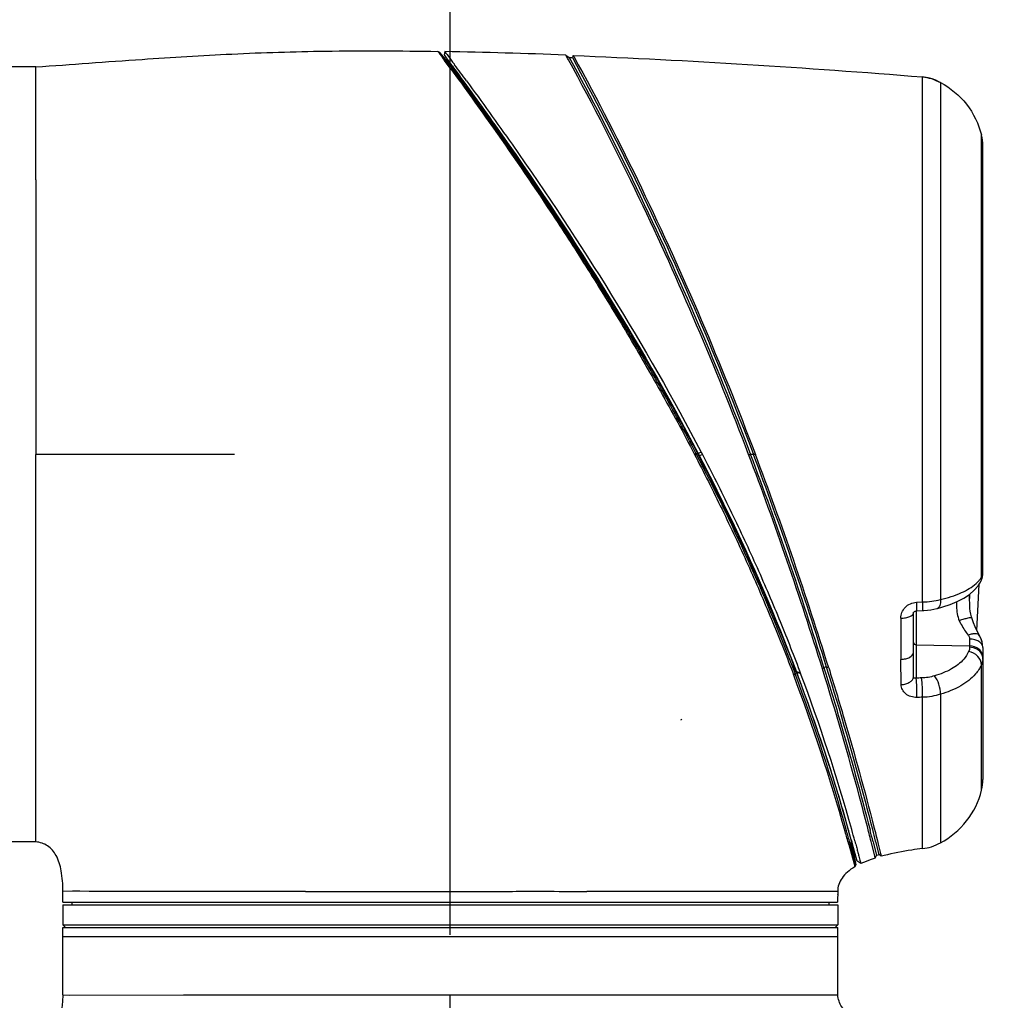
# Model space of a CAD drawing. Header units: millimetres. Extents: x 11 to 407, y 12 to 285.
# Tile 18 of 29: x 145 to 161, y 194 to 210. Entities that reach past the tile are written whole.
import ezdxf

# ---------------------------------------------------------------- set-up
doc = ezdxf.new("R2010")
doc.units = ezdxf.units.MM
doc.header["$LTSCALE"] = 23.1
doc.layers.get('0').update_dxf_attribs({"linetype": 'CONTINUOUS'})
doc.layers.add('02___PRT_ALL_AXES', color=7, linetype='CONTINUOUS')
doc.layers.add('06___PRT_ALL_SURFS', color=7, linetype='CONTINUOUS')
doc.styles.get("Standard").update_dxf_attribs({"font": 'txt', "width": 0.8})
doc.dimstyles.new('DIMSTYLE_1', dxfattribs={"dimtxt": 2.5, "dimasz": 2.5, "dimexe": 1, "dimexo": 1, "dimtad": 1, "dimlfac": 6.666667, "dimzin": 0, "dimdsep": 46, "dimtxsty": 'Standard', "dimblk": '_FILLED', "dimblk1": '_FILLED', "dimblk2": '_FILLED', "dimcen": 0.09, "dimadec": 0, "dimazin": 0, "dimtp": 0.01, "dimtm": 0.01, "dimtfac": 1, "dimtofl": 0, "dimtmove": 0, "dimatfit": 3, "dimldrblk": '_FILLED', "dimfxl": 0, "dimtolj": 1, "dimtzin": 0, "dimarcsym": 0})

# ---------------------------------------------------------------- blocks, each defined once
blk = doc.blocks.new('_FILLED')
at = {"color": 0, "linetype": 'ByBlock'}
blk.add_solid([(0, 0), (-1, 0.2), (-1, -0.2)], dxfattribs=at)
blk = doc.blocks.new('*D2')
at = {"color": 2, "linetype": 'Continuous'}
for p, q in [((151.918, 194.857), (151.918, 220.319)), ((167.818, 194.857), (167.818, 220.319)), ((151.918, 219.319), (159.868, 219.319)), ((167.818, 219.319), (159.868, 219.319))]:
    blk.add_line(p, q, dxfattribs=at)
at = {"color": 2, "linetype": 'Continuous', "xscale": 2.5, "yscale": 2.5, "zscale": 2.5, "rotation": 180}
blk.add_blockref('_FILLED', (151.918, 219.319), dxfattribs=at)
at = {"color": 2, "linetype": 'Continuous', "xscale": 2.5, "yscale": 2.5, "zscale": 2.5}
blk.add_blockref('_FILLED', (167.818, 219.319), dxfattribs=at)
blk = doc.blocks.new('*D3')
at = {"color": 2, "linetype": 'Continuous'}
for p, q in [((134.946, 208.401), (134.946, 227.21)), ((151.918, 194.857), (151.918, 227.21)), ((134.946, 226.21), (143.432, 226.21)), ((151.918, 226.21), (143.432, 226.21))]:
    blk.add_line(p, q, dxfattribs=at)
at = {"color": 2, "linetype": 'Continuous', "xscale": 2.5, "yscale": 2.5, "zscale": 2.5, "rotation": 180}
blk.add_blockref('_FILLED', (134.946, 226.21), dxfattribs=at)
at = {"color": 2, "linetype": 'Continuous', "xscale": 2.5, "yscale": 2.5, "zscale": 2.5}
blk.add_blockref('_FILLED', (151.918, 226.21), dxfattribs=at)
blk = doc.blocks.new('*D5')
at = {"color": 2, "linetype": 'Continuous'}
for p, q in [((124.346, 202.857), (124.346, 206.357)), ((124.346, 206.357), (124.346, 194.907)), ((144.018, 202.857), (123.346, 202.857)), ((124.346, 183.457), (124.346, 194.907)), ((159.918, 186.957), (123.346, 186.957)), ((124.346, 186.957), (124.346, 183.457))]:
    blk.add_line(p, q, dxfattribs=at)
at = {"color": 2, "linetype": 'Continuous', "xscale": 2.5, "yscale": 2.5, "zscale": 2.5}
for p, rotation in [((124.346, 202.857), 270.0000007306), ((124.346, 186.957), 90.00000073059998)]:
    blk.add_blockref('_FILLED', p, dxfattribs=dict(at, rotation=rotation))
blk = doc.blocks.new('*D9')
at = {"color": 2, "linetype": 'Continuous'}
for p, q in [((144.018, 202.857), (107.986, 202.857)), ((108.986, 202.857), (108.986, 146.87)), ((108.986, 90.882), (108.986, 146.87)), ((151.759, 90.882), (107.986, 90.882))]:
    blk.add_line(p, q, dxfattribs=at)
at = {"color": 2, "linetype": 'Continuous', "xscale": 2.5, "yscale": 2.5, "zscale": 2.5}
for p, rotation in [((108.986, 202.857), 90.00000013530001), ((108.986, 90.882), 270.0000001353)]:
    blk.add_blockref('_FILLED', p, dxfattribs=dict(at, rotation=rotation))

msp = doc.modelspace()

# ---------------------------------------------------------------- linework, layer by layer
at = {"color": 7, "linetype": 'Continuous'}
for p, q in [((151.7126, 209.5663), (151.7125, 209.5663)), ((151.7352, 209.5555), (151.7126, 209.5663)), ((151.7351, 209.5555), (151.7127, 209.5663)), ((151.725, 209.5498), (151.7448, 209.5228)), ((151.7351, 209.5555), (151.9419, 209.307)), ((151.7351, 209.5555), (151.743, 209.545)), ((151.743, 209.545), (151.7674, 209.5122)), ((151.7448, 209.5228), (151.775, 209.4819)), ((151.7674, 209.5122), (151.7842, 209.4897)), ((151.8258, 209.5642), (151.8138, 209.5078)), ((151.8139, 209.5077), (151.8139, 209.5077)), ((151.8139, 209.5077), (151.9015, 209.3895)), ((151.8259, 209.5642), (151.8258, 209.5642)), ((153.8423, 209.504), (153.8985, 209.4642)), ((153.8711, 209.4518), (153.8423, 209.504)), ((153.9649, 209.499), (153.951, 209.4621)), ((153.9649, 209.499), (153.9759, 209.4792)), ((151.775, 209.4819), (151.786, 209.467)), ((151.7842, 209.4897), (151.8088, 209.4565)), ((151.9015, 209.3895), (151.9432, 209.3329)), ((151.9432, 209.3329), (151.9534, 209.319)), ((151.9805, 209.3569), (151.9847, 209.3512)), ((151.9847, 209.3512), (151.99, 209.344)), ((153.8847, 209.4271), (153.8711, 209.4518)), ((153.8985, 209.4642), (153.951, 209.4621)), ((145.0181, 209.307), (143.8931, 209.307)), ((151.9167, 209.2894), (151.9214, 209.2829)), ((151.9623, 209.307), (151.9419, 209.307)), ((151.9534, 209.319), (151.9714, 209.2946)), ((159.7782, 202.8572), (159.7781, 209.1401)), ((160.0781, 209.0474), (160.0781, 208.6925)), ((160.0781, 208.6925), (160.0782, 202.8572)), ((160.7606, 208.0031), (160.7608, 208.1772)), ((160.7603, 207.752), (160.7605, 207.9618)), ((160.7605, 207.9618), (160.7606, 208.0031)), ((160.7831, 200.8839), (160.7831, 207.9958)), ((160.7602, 207.6887), (160.7603, 207.752)), ((160.7603, 204.5924), (160.7602, 207.6887)), ((145.0181, 207.4254), (145.0181, 202.857)), ((160.7604, 204.4955), (160.7603, 204.5924)), ((160.7612, 202.857), (160.7604, 204.4955)), ((156.0082, 202.871), (155.9825, 202.857)), ((155.9825, 202.857), (155.9897, 202.8431)), ((156.0154, 202.8572), (155.9897, 202.8431)), ((155.9897, 202.8431), (156.0098, 202.8045)), ((156.0082, 202.871), (156.0154, 202.8572)), ((156.0415, 202.8586), (156.0154, 202.8572)), ((156.0154, 202.8572), (156.0358, 202.8178)), ((156.0375, 202.8664), (156.0415, 202.8586)), ((156.0415, 202.8586), (156.0477, 202.8466)), ((156.0946, 202.8952), (156.0465, 202.8712)), ((156.0465, 202.8712), (156.0662, 202.8334)), ((156.0569, 202.8513), (156.0477, 202.8466)), ((156.0477, 202.8466), (156.057, 202.8287)), ((156.1146, 202.857), (156.0662, 202.8335)), ((156.0946, 202.8954), (156.1145, 202.857)), ((156.8844, 202.857), (156.9165, 202.8571)), ((156.9646, 202.8571), (156.9165, 202.8571)), ((156.9967, 202.857), (156.9646, 202.8571)), ((159.7781, 200.3998), (159.7782, 202.8572)), ((160.0781, 202.8572), (160.0781, 200.4409)), ((160.7612, 202.8577), (160.7831, 202.858)), ((160.7598, 200.8086), (160.7597, 200.8837)), ((160.7815, 200.8519), (160.7831, 200.8839)), ((160.7353, 200.7136), (160.7351, 200.7133)), ((160.7353, 200.7136), (160.752, 200.7453)), ((160.5633, 200.5273), (160.5633, 200.4595)), ((159.6787, 200.3949), (159.7782, 200.3998)), ((159.6281, 199.152), (159.6281, 200.2191)), ((159.6719, 200.2506), (159.6719, 199.1324)), ((159.6769, 200.251), (159.7767, 200.2558)), ((160.0275, 200.2941), (160.0274, 200.2941)), ((160.599, 200.1352), (160.599, 200.1353)), ((160.7186, 199.8603), (160.703, 199.891)), ((159.6719, 199.6892), (160.564, 199.67)), ((160.564, 199.7835), (160.564, 199.67)), ((160.564, 199.67), (160.564, 199.6469)), ((160.7573, 199.7806), (160.7475, 199.8023)), ((160.7728, 199.7299), (160.7573, 199.7806)), ((160.7809, 199.6817), (160.7728, 199.7299)), ((160.7831, 199.6424), (160.7831, 197.444)), ((157.6266, 199.3669), (157.6583, 199.2046)), ((157.6266, 199.3669), (157.6328, 199.3509)), ((157.6377, 199.3522), (157.6328, 199.3509)), ((159.4243, 199.0242), (159.4214, 199.4447)), ((160.7611, 197.7428), (160.7603, 199.3546)), ((157.657, 199.2082), (157.6335, 199.1851)), ((157.6335, 199.1851), (157.6349, 199.1816)), ((157.6583, 199.2046), (157.6349, 199.1816)), ((157.657, 199.2082), (157.6583, 199.2046)), ((157.6779, 199.2336), (157.6819, 199.2231)), ((157.7455, 199.2225), (157.6822, 199.2373)), ((157.6822, 199.2373), (157.6861, 199.2269)), ((157.6861, 199.2269), (157.695, 199.2032)), ((157.7495, 199.2119), (157.6861, 199.2268)), ((157.695, 199.2032), (157.6991, 199.1924)), ((157.7326, 199.256), (157.7455, 199.2225)), ((157.7455, 199.2225), (157.7495, 199.2119)), ((158.1142, 199.2856), (158.1385, 199.3086)), ((158.2184, 199.304), (158.1831, 199.3165)), ((160.0781, 198.8632), (160.0781, 196.3908)), ((160.7613, 197.5034), (160.7611, 197.7428)), ((160.7614, 197.2649), (160.7613, 197.5034)), ((158.5477, 196.6002), (158.5483, 196.5981)), ((158.8821, 196.5786), (158.8614, 196.6594)), ((158.9064, 196.6046), (158.9081, 196.598)), ((158.972, 196.6508), (158.9947, 196.5617)), ((158.9947, 196.5617), (159.004, 196.5249)), ((145.0181, 196.407), (143.8931, 196.407)), ((158.5925, 196.4378), (158.6011, 196.4064)), ((158.5947, 196.4074), (158.5947, 196.407)), ((158.6002, 196.3782), (158.5947, 196.4071)), ((158.5947, 196.407), (158.6675, 196.0222)), ((158.6008, 196.407), (158.5947, 196.407)), ((158.6011, 196.4064), (158.6097, 196.3745)), ((158.6532, 196.4211), (158.661, 196.3924)), ((158.661, 196.3924), (158.6613, 196.3913)), ((158.9238, 196.4136), (158.9163, 196.4431)), ((158.9297, 196.3897), (158.9238, 196.4136)), ((158.9833, 196.1734), (158.9297, 196.3897)), ((158.9564, 196.4067), (158.9625, 196.3825)), ((158.9625, 196.3825), (159.0124, 196.181)), ((159.0063, 196.3929), (158.9995, 196.4201)), ((159.004, 196.5249), (159.0141, 196.485)), ((159.0556, 196.1938), (159.0063, 196.3929)), ((159.0141, 196.485), (159.0302, 196.4208)), ((159.0302, 196.4208), (159.044, 196.3655)), ((158.5525, 196.3609), (158.6401, 196.0387)), ((158.6465, 196.1332), (158.6002, 196.3782)), ((158.6097, 196.3745), (158.6849, 196.0916)), ((159.044, 196.3655), (159.0821, 196.2115)), ((158.6432, 196.1155), (158.6551, 196.0701)), ((158.6612, 196.0553), (158.6465, 196.1332)), ((158.6551, 196.0701), (158.6624, 196.0419)), ((158.6674, 196.0223), (158.6612, 196.0553)), ((158.7531, 196.0435), (158.685, 196.0915)), ((158.9926, 196.1357), (158.9833, 196.1734)), ((158.9926, 196.1357), (159.0124, 196.181)), ((159.0934, 196.1654), (159.0556, 196.1938)), ((159.0821, 196.2115), (159.0849, 196.2)), ((159.0849, 196.2), (159.0934, 196.1654)), ((158.6401, 196.0387), (158.6478, 196.0103)), ((158.6674, 196.0222), (158.6532, 195.9908)), ((158.6624, 196.0419), (158.6674, 196.0223)), ((145.6274, 195.5831), (145.4681, 195.582)), ((145.4681, 195.402), (145.4681, 195.582)), ((145.7503, 195.5832), (145.6274, 195.5831)), ((145.9052, 195.5823), (145.7503, 195.5832)), ((146.2481, 195.5815), (145.9052, 195.5823)), ((146.2931, 195.5815), (146.2481, 195.5815)), ((149.5097, 195.582), (146.2931, 195.5815)), ((149.5097, 195.582), (152.8962, 195.582)), ((153.8195, 195.582), (154.1937, 195.582)), ((158.3681, 195.582), (154.1937, 195.582)), ((145.6181, 195.402), (145.6181, 195.357)), ((158.2181, 195.402), (158.2181, 195.357)), ((145.4681, 195.357), (145.4681, 195.027)), ((145.4681, 195.357), (158.3681, 195.357)), ((158.3681, 195.357), (158.3681, 195.027)), ((145.4681, 195.027), (145.5131, 194.982)), ((145.4681, 195.027), (158.3681, 195.027)), ((145.4681, 193.857), (145.4681, 194.982)), ((145.4681, 194.982), (158.3681, 194.982)), ((158.3681, 195.027), (158.3231, 194.982)), ((158.3681, 193.857), (158.3681, 194.982)), ((145.4681, 194.832), (158.3681, 194.832))]:
    msp.add_line(p, q, dxfattribs=at)
for points in [[(160.0781, 209.0474), (160.0624, 209.0556), (160.0014, 209.0848), (159.9386, 209.1095), (159.8737, 209.1274), (159.8072, 209.1375), (159.7781, 209.1401)], [(160.752, 200.7453), (160.7661, 200.7807), (160.7759, 200.8164), (160.7815, 200.8519)], [(160.0274, 200.2941), (160.1154, 200.3176), (160.2389, 200.3579), (160.3583, 200.4069), (160.4673, 200.4636), (160.5627, 200.5271), (160.6421, 200.5957), (160.7041, 200.6668), (160.7351, 200.7133)], [(160.599, 200.1353), (160.5943, 200.15), (160.5825, 200.1977), (160.5748, 200.2454), (160.5698, 200.2923), (160.5667, 200.3385), (160.5648, 200.3836), (160.5637, 200.4285), (160.5631, 200.4722), (160.5628, 200.5144), (160.5628, 200.5272)], [(159.6281, 200.2191), (159.6281, 200.2192), (159.6282, 200.22), (159.6287, 200.2218), (159.6298, 200.2246), (159.632, 200.2284), (159.6356, 200.2328), (159.6407, 200.2376), (159.6473, 200.2422), (159.6548, 200.246), (159.6631, 200.2488), (159.6714, 200.2505), (159.6769, 200.251)], [(159.7767, 200.2558), (159.8007, 200.257), (159.8607, 200.2619), (159.9163, 200.2701), (159.9679, 200.2803), (160.0156, 200.2912), (160.0275, 200.2941)], [(160.7305, 199.8384), (160.7174, 199.8627), (160.6862, 199.9239), (160.6567, 199.9879), (160.6294, 200.0531), (160.605, 200.1181), (160.599, 200.1352)], [(160.7831, 199.6424), (160.7807, 199.6847), (160.7715, 199.7351), (160.7554, 199.7855), (160.7305, 199.8384)]]:
    msp.add_lwpolyline(points, dxfattribs=at)
for centre, radius, start, end in [((150.0664, 116.9464), 92.6345, 87.66386, 88.91162), ((145.7156, 204.8766), 7.7008, 37.01524, 37.24563), ((106.3192, 175.8775), 56.5286, 36.23237, 36.45576), ((98.7255, 170.1214), 66.0688, 36.367939, 36.538681), ((88.3102, 162.175), 79.2467, 36.286516, 36.528167), ((160.0303, 207.9955), 0.7529, 0.02601, 13.96982), ((99.5793, 181.1271), 61.2868, 17.234753, 20.766512), ((99.7725, 181.1937), 61.1125, 17.242597, 20.76178), ((99.5798, 181.1274), 61.3612, 17.243121, 20.739961), ((99.7668, 181.1917), 61.1936, 17.216559, 20.734946), ((160.3038, 201.1226), 0.5553, 312.0054, 316.58706), ((379.2921, 200.9663), 219.876, 180.218003, 180.396512), ((130.1237, 188.7059), 29.4969, 20.91041, 21.15444), ((160.5212, 199.4627), 0.2619, 355.99822, 359.99866), ((128.1381, 188.0287), 31.5349, 15.73572, 20.71196), ((128.9731, 188.3556), 30.6682, 15.57227, 20.71699), ((128.8813, 188.3237), 30.7993, 15.58816, 20.66402), ((129.0289, 188.3686), 30.6993, 15.57519, 20.68371), ((159.9534, 189.2343), 10.2364, 99.95883, 100.21271), ((160.8112, 161.4642), 37.6855, 91.59034, 91.7323), ((160.7118, 157.9539), 40.8702, 91.30872, 91.43828), ((158.0862, 194.7685), 4.3452, 122.12516, 122.51498), ((160.0331, 197.444), 0.75, 346.18384, 0), ((127.6268, 187.8492), 32.0757, 15.38865, 15.79662), ((131.0293, 188.9252), 28.5346, 15.17027, 15.57906), ((130.4667, 188.7639), 29.1539, 15.26113, 15.58795), ((129.6685, 188.5539), 30.0335, 15.18566, 15.56233), ((113.264, 184.9571), 47.0751, 14.12235, 14.29239), ((113.3345, 184.9751), 47.0323, 14.06703, 14.30738), ((113.5326, 185.0253), 46.873, 14.06945, 14.3094), ((128.0348, 188.1185), 31.6359, 14.64218, 15.1611), ((159.834, 193.4696), 2.8332, 105.94699, 106.858), ((159.9402, 193.0909), 3.189, 104.51362, 105.3984)]:
    msp.add_arc(centre, radius, start, end, dxfattribs=at)
for points, knots in [([(151.7126, 209.5663), (151.7143, 209.5655), (151.7174, 209.5586), (151.722, 209.5539), (151.725, 209.5498)], [0, 0, 0, 0, 0.2674389, 1, 1, 1, 1]), ([(151.8259, 209.5642), (151.8257, 209.5635), (151.8286, 209.5612), (151.8313, 209.556), (151.8382, 209.5478), (151.843, 209.5412), (151.8459, 209.5374)], [0, 0, 0, 0, 0.0699268, 0.2622738, 0.5735408, 1, 1, 1, 1]), ([(151.8646, 209.5127), (151.872, 209.5029), (151.9108, 209.4511), (151.9493, 209.399), (151.9805, 209.3569)], [0, 0, 0, 0, 0.1905798, 1, 1, 1, 1]), ([(153.9649, 209.499), (154.9321, 209.4596), (156.8711, 209.3577), (158.808, 209.2215), (159.7781, 209.1401)], [0, 0, 0, 0, 0.498561, 1, 1, 1, 1]), ([(156.8844, 202.857), (156.3361, 204.3024), (155.3954, 206.5239), (154.3, 208.6707), (153.8847, 209.4271)], [0, 0, 0, 0, 0.6417534, 1, 1, 1, 1]), ([(153.8985, 209.4642), (154.2638, 208.7984), (155.3754, 206.645), (156.3268, 204.4122), (156.9165, 202.8571)], [0, 0, 0, 0, 0.3134701, 1, 1, 1, 1]), ([(153.951, 209.4621), (154.3156, 208.7966), (155.4254, 206.6438), (156.3756, 204.4118), (156.9646, 202.8571)], [0, 0, 0, 0, 0.3133513, 1, 1, 1, 1]), ([(153.9759, 209.4792), (154.3705, 208.7611), (155.4772, 206.5993), (156.4273, 204.361), (156.9967, 202.857)], [0, 0, 0, 0, 0.3375251, 1, 1, 1, 1]), ([(151.9214, 209.2829), (152.1634, 208.9526), (152.7592, 208.1246), (153.5345, 206.9901), (154.2591, 205.8637), (154.7417, 205.0779), (155.128, 204.4178), (155.4169, 203.9055), (155.7068, 203.3869), (155.894, 203.0357), (155.9825, 202.857)], [0, 0, 0, 0, 0.161436, 0.4021925, 0.5416356, 0.6894902, 0.7657428, 0.8431429, 0.9213926, 1, 1, 1, 1]), ([(151.9258, 209.2981), (152.528, 208.4804), (153.5348, 207.0506), (154.6788, 205.2413), (155.4455, 203.923), (155.8224, 203.2256), (156.0082, 202.871)], [0, 0, 0, 0, 0.3997476, 0.6880297, 0.8423884, 1, 1, 1, 1]), ([(151.9419, 209.307), (151.9517, 209.2951), (151.9857, 209.2447), (152.0666, 209.1376), (152.1942, 208.9604), (152.3678, 208.7213), (152.5803, 208.4246), (152.9275, 207.9343), (153.4189, 207.2228), (154.0509, 206.2692), (154.963, 204.8204), (155.6211, 203.6681), (156.0375, 202.8664)], [0, 0, 0, 0, 0.0060678, 0.0238463, 0.0527324, 0.0917762, 0.1399107, 0.1960053, 0.327726, 0.479451, 0.6452422, 1, 1, 1, 1]), ([(151.9714, 209.2946), (152.2037, 208.9787), (153.6896, 206.9236), (155.0556, 204.7729), (156.0465, 202.8712)], [0, 0, 0, 0, 0.154584, 1, 1, 1, 1]), ([(152.1884, 209.075), (152.4446, 208.7258), (153.8667, 206.7463), (155.1665, 204.6723), (156.0946, 202.8954)], [0, 0, 0, 0, 0.1776627, 1, 1, 1, 1]), ([(159.7781, 209.1401), (159.8285, 209.1359), (159.9338, 209.1194), (160.0296, 209.073), (160.0781, 209.0474)], [0, 0, 0, 0, 0.4795986, 1, 1, 1, 1]), ([(160.0781, 209.0474), (160.2449, 208.9596), (160.5455, 208.7112), (160.7152, 208.3602), (160.7608, 208.1772)], [0, 0, 0, 0, 0.4999519, 1, 1, 1, 1]), ([(156.0098, 202.8045), (156.1677, 202.5004), (156.4713, 201.8911), (156.8996, 200.9767), (157.2842, 200.0749), (157.5259, 199.4795), (157.6335, 199.1851)], [0, 0, 0, 0, 0.259018, 0.5144254, 0.7631262, 1, 1, 1, 1]), ([(156.0358, 202.8178), (156.3488, 202.2155), (156.9259, 201.0279), (157.4298, 199.8073), (157.657, 199.2082)], [0, 0, 0, 0, 0.514401, 1, 1, 1, 1]), ([(156.057, 202.8287), (156.3589, 202.2453), (156.9116, 201.104), (157.4059, 199.9361), (157.6266, 199.3669)], [0, 0, 0, 0, 0.5183054, 1, 1, 1, 1]), ([(156.0662, 202.8334), (156.2233, 202.5312), (156.813, 201.3562), (157.3366, 200.1479), (157.6822, 199.2373)], [0, 0, 0, 0, 0.2591105, 1, 1, 1, 1]), ([(156.1145, 202.857), (156.2723, 202.5549), (156.575, 201.9492), (157.0002, 201.0391), (157.3874, 200.1432), (157.6204, 199.5474), (157.7326, 199.256)], [0, 0, 0, 0, 0.2588865, 0.5141841, 0.7628589, 1, 1, 1, 1]), ([(160.7597, 200.8837), (160.7597, 201.0437), (160.7594, 201.7015), (160.7617, 202.3593), (160.7612, 202.857)], [0, 0, 0, 0, 0.2432818, 1, 1, 1, 1]), ([(160.7598, 200.8086), (160.7635, 200.8146), (160.7763, 200.8378), (160.7831, 200.8645), (160.7831, 200.8839)], [0, 0, 0, 0, 0.2677384, 1, 1, 1, 1]), ([(160.0781, 200.4409), (160.1976, 200.4691), (160.4083, 200.5343), (160.6034, 200.6449), (160.6755, 200.7099)], [0, 0, 0, 0, 0.5586008, 1, 1, 1, 1]), ([(159.4177, 200.1297), (159.4175, 200.1947), (159.4746, 200.332), (159.6103, 200.3915), (159.6787, 200.3949)], [0, 0, 0, 0, 0.4869661, 1, 1, 1, 1]), ([(159.6787, 200.3949), (159.6793, 200.3754), (159.6802, 200.3408), (159.6806, 200.3), (159.68, 200.2754), (159.6795, 200.2623), (159.6785, 200.256), (159.6779, 200.2511), (159.6769, 200.251)], [0, 0, 0, 0, 0.4047243, 0.7231494, 0.8406326, 0.9268273, 0.9799424, 1, 1, 1, 1]), ([(159.7782, 200.3999), (159.7788, 200.3804), (159.7797, 200.3457), (159.7801, 200.3049), (159.7796, 200.2802), (159.7792, 200.2671), (159.7781, 200.2608), (159.7776, 200.2559), (159.7767, 200.2558)], [0, 0, 0, 0, 0.4047365, 0.7232395, 0.8407627, 0.9269842, 0.9800904, 1, 1, 1, 1]), ([(159.7782, 200.3999), (159.8301, 200.4023), (159.9312, 200.4085), (160.0302, 200.4296), (160.078, 200.441)], [0, 0, 0, 0, 0.5140504, 1, 1, 1, 1]), ([(160.078, 200.4409), (160.079, 200.4224), (160.0784, 200.3881), (160.0699, 200.3361), (160.0473, 200.2989), (160.0275, 200.2941)], [0, 0, 0, 0, 0.3402877, 0.6238843, 1, 1, 1, 1]), ([(160.3438, 200.401), (160.344, 200.3755), (160.3457, 200.2703), (160.3576, 200.1607), (160.3921, 200.0882)], [0, 0, 0, 0, 0.2406633, 1, 1, 1, 1]), ([(159.4177, 200.1297), (159.445, 200.1304), (159.497, 200.136), (159.5699, 200.1541), (159.6281, 200.1903), (159.6281, 200.2191)], [0, 0, 0, 0, 0.3427194, 0.6390572, 1, 1, 1, 1]), ([(160.599, 200.1353), (160.5982, 200.1372), (160.5908, 200.1388), (160.5708, 200.1375), (160.5279, 200.129), (160.4657, 200.112), (160.4179, 200.0969), (160.3921, 200.0882)], [0, 0, 0, 0, 0.0278418, 0.086743, 0.3006819, 0.619551, 1, 1, 1, 1]), ([(160.3921, 200.0882), (160.4026, 200.0662), (160.4456, 199.9822), (160.4972, 199.9026), (160.5396, 199.8469)], [0, 0, 0, 0, 0.2583487, 1, 1, 1, 1]), ([(160.7305, 199.8384), (160.7181, 199.8609), (160.6654, 199.8758), (160.6006, 199.8671), (160.5603, 199.855), (160.5396, 199.8469)], [0, 0, 0, 0, 0.3836347, 0.6674533, 1, 1, 1, 1]), ([(160.5396, 199.8469), (160.5433, 199.8421), (160.556, 199.8232), (160.564, 199.8002), (160.564, 199.7835)], [0, 0, 0, 0, 0.2667449, 1, 1, 1, 1]), ([(159.6281, 199.726), (159.6281, 199.7164), (159.6395, 199.6957), (159.6609, 199.6894), (159.6719, 199.6892)], [0, 0, 0, 0, 0.4653631, 1, 1, 1, 1]), ([(160.7831, 199.6424), (160.7831, 199.6609), (160.7689, 199.7017), (160.7177, 199.7465), (160.6467, 199.7758), (160.5923, 199.783), (160.564, 199.7835)], [0, 0, 0, 0, 0.19649, 0.427445, 0.7002192, 1, 1, 1, 1]), ([(160.7831, 199.4858), (160.7831, 199.5096), (160.7708, 199.5592), (160.7031, 199.6414), (160.619, 199.6688), (160.564, 199.67)], [0, 0, 0, 0, 0.2287232, 0.4714381, 1, 1, 1, 1]), ([(159.4214, 199.4447), (159.4484, 199.4458), (159.4997, 199.4531), (159.5766, 199.478), (159.6281, 199.5254), (159.6281, 199.5579)], [0, 0, 0, 0, 0.3246568, 0.6103947, 1, 1, 1, 1]), ([(160.548, 199.5734), (160.5278, 199.5277), (160.4498, 199.4122), (160.2543, 199.2669), (160.0764, 199.198), (159.9782, 199.17)], [0, 0, 0, 0, 0.2091941, 0.5726933, 1, 1, 1, 1]), ([(160.7603, 199.3546), (160.7614, 199.4054), (160.7079, 199.5136), (160.6043, 199.5641), (160.548, 199.5734)], [0, 0, 0, 0, 0.4711495, 1, 1, 1, 1]), ([(160.7665, 199.5321), (160.7495, 199.5664), (160.6877, 199.6261), (160.6062, 199.646), (160.564, 199.6469)], [0, 0, 0, 0, 0.4760335, 1, 1, 1, 1]), ([(160.7603, 199.3546), (160.7361, 199.2991), (160.6431, 199.159), (160.4093, 198.9818), (160.1959, 198.8975), (160.0781, 198.8633)], [0, 0, 0, 0, 0.2104001, 0.5741018, 1, 1, 1, 1]), ([(157.6819, 199.2231), (157.8852, 198.6905), (158.1845, 197.8283), (158.448, 196.9547), (158.5378, 196.6246)], [0, 0, 0, 0, 0.6249351, 1, 1, 1, 1]), ([(158.8614, 196.6594), (158.8206, 196.8185), (158.5898, 197.699), (158.3352, 198.5732), (158.1142, 199.2856)], [0, 0, 0, 0, 0.1804947, 1, 1, 1, 1]), ([(158.1385, 199.3086), (158.2274, 199.0223), (158.4989, 198.1254), (158.7488, 197.222), (158.9064, 196.6046)], [0, 0, 0, 0, 0.3199522, 1, 1, 1, 1]), ([(158.9514, 196.6104), (158.9115, 196.7665), (158.6752, 197.674), (158.4134, 198.5749), (158.1831, 199.3165)], [0, 0, 0, 0, 0.1718701, 1, 1, 1, 1]), ([(158.2184, 199.304), (158.3044, 199.0267), (158.5706, 198.1466), (158.8161, 197.2603), (158.972, 196.6508)], [0, 0, 0, 0, 0.3157636, 1, 1, 1, 1]), ([(159.9782, 199.17), (159.9444, 199.1603), (159.8746, 199.1411), (159.8022, 199.1361), (159.7653, 199.1351)], [0, 0, 0, 0, 0.4872714, 1, 1, 1, 1]), ([(160.0781, 198.8633), (160.0811, 198.9195), (160.0601, 199.0284), (160.0138, 199.131), (159.9782, 199.17)], [0, 0, 0, 0, 0.5159494, 1, 1, 1, 1]), ([(159.4243, 199.0242), (159.4511, 199.0257), (159.5017, 199.0335), (159.5675, 199.0605), (159.6147, 199.0997), (159.6281, 199.1358), (159.6281, 199.152)], [0, 0, 0, 0, 0.3094077, 0.5852656, 0.8125493, 1, 1, 1, 1]), ([(159.686, 198.8112), (159.6207, 198.8096), (159.5187, 198.8381), (159.4384, 198.9365), (159.4245, 198.9956), (159.4243, 199.0242)], [0, 0, 0, 0, 0.5285489, 0.7680066, 1, 1, 1, 1]), ([(159.6719, 199.1324), (159.6624, 199.1296), (159.6471, 199.1271), (159.6303, 199.138), (159.6281, 199.1474), (159.6281, 199.152)], [0, 0, 0, 0, 0.5313127, 0.7516614, 1, 1, 1, 1]), ([(159.686, 198.8112), (159.6882, 198.8682), (159.6861, 198.9755), (159.6797, 199.0828), (159.6719, 199.1324)], [0, 0, 0, 0, 0.5319673, 1, 1, 1, 1]), ([(159.7784, 198.8134), (159.7805, 198.8705), (159.7787, 198.9779), (159.7727, 199.0854), (159.7653, 199.1351)], [0, 0, 0, 0, 0.5317963, 1, 1, 1, 1]), ([(160.0781, 198.8633), (160.0305, 198.8495), (159.9321, 198.8232), (159.8304, 198.8147), (159.7784, 198.8134)], [0, 0, 0, 0, 0.4880127, 1, 1, 1, 1]), ([(159.7781, 196.2944), (159.7815, 196.2948), (159.7793, 196.3146), (159.7799, 196.3384), (159.7782, 196.3922), (159.7785, 196.4618), (159.778, 196.5545), (159.7778, 196.6672), (159.7778, 196.8007), (159.778, 197.0179), (159.7781, 197.3362), (159.7781, 197.7708), (159.778, 198.2712), (159.7785, 198.6261), (159.7784, 198.8134)], [0, 0, 0, 0, 0.0040919, 0.0158164, 0.0357209, 0.0639526, 0.1005432, 0.1454143, 0.1984355, 0.2593949, 0.4041339, 0.5774411, 0.7769043, 1, 1, 1, 1]), ([(160.0781, 196.3908), (160.2454, 196.479), (160.5468, 196.7285), (160.7162, 197.0812), (160.7614, 197.2649)], [0, 0, 0, 0, 0.4999511, 1, 1, 1, 1]), ([(158.5378, 196.6246), (158.5523, 196.5713), (158.5699, 196.4986), (158.5911, 196.4265), (158.5947, 196.4071)], [0, 0, 0, 0, 0.7369151, 1, 1, 1, 1]), ([(158.6613, 196.3913), (158.6691, 196.3624), (158.6836, 196.3087), (158.7033, 196.2346), (158.7192, 196.1736), (158.7321, 196.1251), (158.7404, 196.0898), (158.7488, 196.064), (158.7497, 196.0524), (158.7545, 196.044), (158.7531, 196.0434)], [0, 0, 0, 0, 0.2501016, 0.4633095, 0.6388881, 0.7767017, 0.8788755, 0.9480763, 0.9872852, 1, 1, 1, 1]), ([(159.7781, 196.2944), (159.8296, 196.3009), (159.9346, 196.3195), (160.0306, 196.3657), (160.0781, 196.3908)], [0, 0, 0, 0, 0.4911567, 1, 1, 1, 1]), ([(159.7781, 196.2944), (159.719, 196.287), (159.5051, 196.2574), (159.2924, 196.2173), (159.141, 196.1781)], [0, 0, 0, 0, 0.2759578, 1, 1, 1, 1]), ([(158.9926, 196.1357), (158.9707, 196.1287), (158.8895, 196.1018), (158.8097, 196.0702), (158.7531, 196.0434)], [0, 0, 0, 0, 0.2679061, 1, 1, 1, 1]), ([(158.6532, 195.9908), (158.6093, 195.9648), (158.5306, 195.9106), (158.4371, 195.8115), (158.38, 195.7005), (158.3681, 195.621), (158.3681, 195.582)], [0, 0, 0, 0, 0.293326, 0.5467613, 0.775542, 1, 1, 1, 1]), ([(158.6478, 196.0103), (158.649, 196.0053), (158.6512, 196.0023), (158.6519, 195.9899), (158.6532, 195.9908)], [0, 0, 0, 0, 0.7615171, 1, 1, 1, 1]), ([(152.8962, 195.582), (152.9741, 195.5829), (153.2819, 195.5855), (153.5896, 195.5837), (153.8195, 195.582)], [0, 0, 0, 0, 0.2529948, 1, 1, 1, 1])]:
    msp.add_open_spline(points, degree=3, knots=knots, dxfattribs=at)
for points in [[(160.7598, 200.8086), (160.7604, 200.7759), (160.752, 200.7417), (160.7353, 200.7136)], [(160.7382, 200.7773), (160.7459, 200.7874), (160.7531, 200.7978), (160.7598, 200.8086)], [(160.7073, 200.7409), (160.7182, 200.7525), (160.7286, 200.7646), (160.7382, 200.7773)], [(160.564, 199.6469), (160.564, 199.6219), (160.5582, 199.5963), (160.548, 199.5734)], [(160.7831, 199.4627), (160.7831, 199.4865), (160.7771, 199.5108), (160.7665, 199.5321)], [(160.7825, 199.4444), (160.7803, 199.4137), (160.7725, 199.383), (160.7603, 199.3546)]]:
    msp.add_open_spline(points, degree=3, dxfattribs=at)
at = {"layer": '02___PRT_ALL_AXES', "color": 7, "linetype": 'Continuous'}
for p, q in [((145.0185, 209.2), (145.0181, 209.307)), ((145.0181, 207.4254), (145.0185, 209.2)), ((145.0181, 196.407), (145.0181, 202.857)), ((148.3248, 202.857), (145.0181, 202.857)), ((158.3681, 195.582), (158.3681, 195.537)), ((145.4681, 195.402), (158.3664, 195.402)), ((158.3676, 195.512), (158.3676, 195.5138)), ((158.368, 195.5306), (158.3681, 195.537)), ((145.4681, 193.857), (145.5751, 193.8567)), ((145.5751, 193.8567), (147.4771, 193.857)), ((147.4771, 193.857), (158.3681, 193.857)), ((151.9181, 190.5504), (151.9181, 193.857))]:
    msp.add_line(p, q, dxfattribs=at)
for centre, radius, start, end in [((164.8257, 195.3869), 6.4593, 178.89039, 179.866), ((164.6919, 195.3896), 6.3255, 178.72275, 178.87569)]:
    msp.add_arc(centre, radius, start, end, dxfattribs=at)
for points, knots in [([(145.0181, 209.307), (145.6072, 209.3508), (146.6946, 209.4307), (148.3, 209.5318), (149.9429, 209.5829), (151.087, 209.577), (151.7126, 209.5663)], [0, 0, 0, 0, 0.2644203, 0.4880012, 0.719951, 1, 1, 1, 1]), ([(145.4681, 195.582), (145.4681, 195.6972), (145.4558, 195.9017), (145.3791, 196.1698), (145.2286, 196.3553), (145.0872, 196.4003), (145.0181, 196.407)], [0, 0, 0, 0, 0.3345677, 0.5921196, 0.7984254, 1, 1, 1, 1]), ([(145.4681, 193.857), (145.4243, 193.2679), (145.3444, 192.1806), (145.2433, 190.5751), (145.1923, 188.9322), (145.1981, 187.7881), (145.2089, 187.1625)], [0, 0, 0, 0, 0.2644203, 0.4880012, 0.719951, 1, 1, 1, 1]), ([(159.1931, 193.407), (159.0779, 193.407), (158.8734, 193.4193), (158.6053, 193.496), (158.4198, 193.6465), (158.3748, 193.7879), (158.3681, 193.857)], [0, 0, 0, 0, 0.3345677, 0.5921196, 0.7984254, 1, 1, 1, 1])]:
    msp.add_open_spline(points, degree=3, knots=knots, dxfattribs=at)
at = {"layer": '06___PRT_ALL_SURFS', "color": 7, "linetype": 'Continuous'}
msp.add_lwpolyline([(160.6847, 199.9272), (160.7195, 200.5788), (160.7239, 200.6966)], dxfattribs=at)

# ---------------------------------------------------------------- dimensions: what is measured, and where the dimension line sits
at = {"color": 2, "linetype": 'Continuous'}
dim = msp.add_linear_dim(base=(151.9181, 226.2102), p1=(134.9456, 207.4008), p2=(151.9181, 193.857), dimstyle='DIMSTYLE_1', dxfattribs=at)
dim.commit()
dim.dimension.update_dxf_attribs({"geometry": '*D3', "text_midpoint": (137.4319, 226.2102), "dimtype": 160})
for base, p1, p2, angle, picture, middle in [((151.9181, 219.3194), (167.8181, 193.857), (151.9181, 193.857), 180, '*D2', (153.8681, 219.3194)), ((124.3459, 202.857), (160.9181, 186.957), (145.0181, 202.857), 90, '*D5', (124.3459, 188.907)), ((108.9864, 202.857), (152.7587, 90.882), (145.0181, 202.857), 90, '*D9', (108.9864, 140.8695))]:
    dim = msp.add_linear_dim(base=base, p1=p1, p2=p2, angle=angle, dimstyle='DIMSTYLE_1', dxfattribs=at)
    dim.commit()
    dim.dimension.update_dxf_attribs({"geometry": picture, "text_midpoint": middle, "dimtype": 160})

doc.saveas('drawing.dxf')
